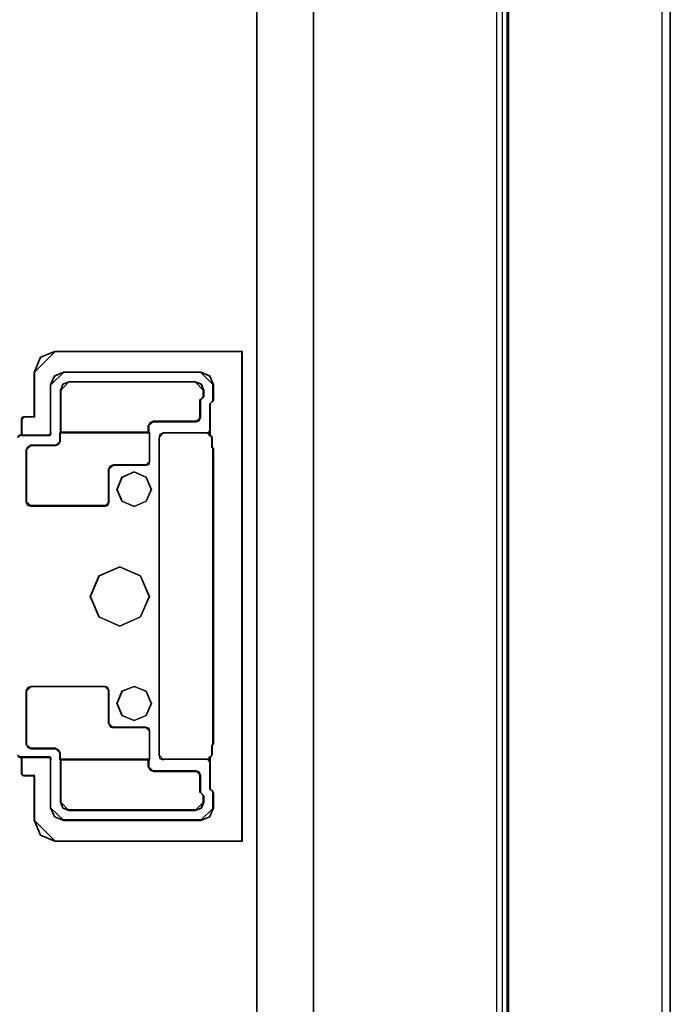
# Model space of a CAD drawing. Header units: millimetres. Extents: x 18084 to 47233, y 38174 to 56392.
# Tile 182 of 253: x 25598 to 25678, y 50901 to 51022. Entities that reach past the tile are written whole.
import ezdxf

# ---------------------------------------------------------------- set-up
doc = ezdxf.new("R2010")
doc.units = ezdxf.units.MM
doc.header["$LTSCALE"] = 100
for name, color, linetype in [('30', 7, 'Continuous'), ('5', 7, 'Continuous'), ('50', 7, 'Continuous'), ('60', 7, 'Continuous')]:
    doc.layers.add(name, color=color, linetype=linetype)

msp = doc.modelspace()

# ---------------------------------------------------------------- linework, layer by layer
at = {"layer": '30', "color": 7}
for points in [[(25625.79, 50921.02), (25625.79, 50981.09), (25618.17, 50981.09), (25602.73, 50981.09), (25600.98, 50980.39), (25600.24, 50978.61), (25600.24, 50973.09), (25598.98, 50973.09), (25598.77, 50973.03), (25598.68, 50972.84), (25598.68, 50970.82), (25602.02, 50970.82), (25602.21, 50970.94), (25602.24, 50971.1), (25602.24, 50977.05), (25602.73, 50978.12), (25603.8, 50978.58), (25620.69, 50978.58), (25621.77, 50978.12), (25622.23, 50977.05), (25622.23, 50975.18), (25622.17, 50975.02), (25621.83, 50974.68), (25621.83, 50970.82), (25622.01, 50970.67), (25622.07, 50970.45), (25622.07, 50969.35), (25622.23, 50969.16), (25622.23, 50959.72), (25622.23, 50959.41), (25622.23, 50959.35), (25622.23, 50942.76), (25622.23, 50942.7), (25622.23, 50942.39), (25622.23, 50933.04), (25622.23, 50932.94), (25622.07, 50932.76), (25622.07, 50931.66), (25622.01, 50931.47), (25621.83, 50931.29), (25621.83, 50927.42), (25622.17, 50927.12), (25622.23, 50926.93), (25622.23, 50925.06), (25621.77, 50923.99), (25620.69, 50923.56), (25603.8, 50923.56), (25602.73, 50923.99), (25602.24, 50925.06), (25602.24, 50931.01), (25602.21, 50931.26), (25602.02, 50931.29), (25598.68, 50931.29), (25598.68, 50929.26), (25598.77, 50929.14), (25598.98, 50929.02), (25600.24, 50929.02), (25600.24, 50923.53), (25600.98, 50921.75), (25602.73, 50921.02), (25625.79, 50921.02)], [(25625.79, 50921.02), (25625.79, 50981.09), (25618.17, 50981.09), (25602.73, 50981.09), (25600.98, 50980.39), (25600.24, 50978.61), (25600.24, 50973.09), (25598.98, 50973.09), (25598.77, 50973.03), (25598.68, 50972.84), (25598.68, 50970.82), (25602.02, 50970.82), (25602.21, 50970.94), (25602.24, 50971.1), (25602.24, 50977.05), (25602.73, 50978.12), (25603.8, 50978.58), (25620.69, 50978.58), (25621.77, 50978.12), (25622.23, 50977.05), (25622.23, 50975.18), (25622.17, 50975.02), (25621.83, 50974.68), (25621.83, 50970.82), (25622.01, 50970.67), (25622.07, 50970.45), (25622.07, 50969.35), (25622.23, 50969.16), (25622.23, 50959.72), (25622.23, 50959.41), (25622.23, 50959.35), (25622.23, 50942.76), (25622.23, 50942.7), (25622.23, 50942.39), (25622.23, 50933.04), (25622.23, 50932.94), (25622.07, 50932.76), (25622.07, 50931.66), (25622.01, 50931.47), (25621.83, 50931.29), (25621.83, 50927.42), (25622.17, 50927.12), (25622.23, 50926.93), (25622.23, 50925.06), (25621.77, 50923.99), (25620.69, 50923.56), (25603.8, 50923.56), (25602.73, 50923.99), (25602.24, 50925.06), (25602.24, 50931.01), (25602.21, 50931.26), (25602.02, 50931.29), (25598.68, 50931.29), (25598.68, 50929.26), (25598.77, 50929.14), (25598.98, 50929.02), (25600.24, 50929.02), (25600.24, 50923.53), (25600.98, 50921.75), (25602.73, 50921.02), (25625.79, 50921.02)], [(25625.79, 50921.02), (25625.79, 50981.09), (25618.17, 50981.09), (25602.73, 50981.09), (25600.98, 50980.39), (25600.24, 50978.61), (25600.24, 50973.09), (25598.98, 50973.09), (25598.77, 50973.03), (25598.68, 50972.84), (25598.68, 50970.82), (25602.02, 50970.82), (25602.21, 50970.94), (25602.24, 50971.1), (25602.24, 50977.05), (25602.73, 50978.12), (25603.8, 50978.58), (25620.69, 50978.58), (25621.77, 50978.12), (25622.23, 50977.05), (25622.23, 50975.18), (25622.17, 50975.02), (25621.83, 50974.68), (25621.83, 50970.82), (25622.01, 50970.67), (25622.07, 50970.45), (25622.07, 50969.35), (25622.23, 50969.16), (25622.23, 50959.72), (25622.23, 50959.41), (25622.23, 50959.35), (25622.23, 50942.76), (25622.23, 50942.7), (25622.23, 50942.39), (25622.23, 50933.04), (25622.23, 50932.94), (25622.07, 50932.76), (25622.07, 50931.66), (25622.01, 50931.47), (25621.83, 50931.29), (25621.83, 50927.42), (25622.17, 50927.12), (25622.23, 50926.93), (25622.23, 50925.06), (25621.77, 50923.99), (25620.69, 50923.56), (25603.8, 50923.56), (25602.73, 50923.99), (25602.24, 50925.06), (25602.24, 50931.01), (25602.21, 50931.26), (25602.02, 50931.29), (25598.68, 50931.29), (25598.68, 50929.26), (25598.77, 50929.14), (25598.98, 50929.02), (25600.24, 50929.02), (25600.24, 50923.53), (25600.98, 50921.75), (25602.73, 50921.02), (25625.79, 50921.02)], [(25600.24, 50923.53), (25600.98, 50921.75), (25602.73, 50921.02), (25625.79, 50921.02), (25625.79, 50981.09), (25618.17, 50981.09), (25602.73, 50981.09), (25600.98, 50980.39), (25600.24, 50978.61), (25600.24, 50973.09), (25598.98, 50973.09), (25598.77, 50973.03), (25598.68, 50972.84), (25598.68, 50970.82), (25602.02, 50970.82), (25602.21, 50970.94), (25602.24, 50971.1), (25602.24, 50977.05), (25602.73, 50978.12), (25603.8, 50978.58), (25620.69, 50978.58), (25621.77, 50978.12), (25622.23, 50977.05), (25622.23, 50975.18), (25622.17, 50975.02), (25621.83, 50974.68), (25621.83, 50970.82), (25622.01, 50970.67), (25622.07, 50970.45), (25622.07, 50969.35), (25622.23, 50969.16), (25622.23, 50959.72), (25622.23, 50959.41), (25622.23, 50959.35), (25622.23, 50942.76), (25622.23, 50942.7), (25622.23, 50942.39), (25622.23, 50933.04), (25622.23, 50932.94), (25622.07, 50932.76), (25622.07, 50931.66), (25622.01, 50931.47), (25621.83, 50931.29), (25621.83, 50927.42), (25622.17, 50927.12), (25622.23, 50926.93), (25622.23, 50925.06), (25621.77, 50923.99), (25620.69, 50923.56), (25603.8, 50923.56), (25602.73, 50923.99), (25602.24, 50925.06), (25602.24, 50931.01), (25602.21, 50931.26), (25602.02, 50931.29), (25598.68, 50931.29), (25598.68, 50929.26), (25598.77, 50929.14), (25598.98, 50929.02), (25600.24, 50929.02), (25600.24, 50923.53)], [(25620.12, 50972.52), (25614.87, 50972.52), (25614.5, 50972.37), (25614.28, 50972.03), (25614.28, 50971.17), (25614.4, 50971.11), (25614.4, 50967.6), (25614.28, 50967.23), (25613.91, 50967.14), (25609.92, 50967.14), (25609.58, 50967.02), (25609.4, 50966.68), (25609.4, 50962.58), (25609.24, 50962.22), (25608.91, 50962.12), (25599.81, 50962.12), (25599.44, 50962.22), (25599.26, 50962.58), (25599.26, 50969.02), (25599.44, 50969.39), (25599.81, 50969.57), (25602.82, 50969.57), (25603.19, 50969.69), (25603.38, 50970.06), (25603.38, 50971.11), (25603.47, 50971.17), (25603.47, 50976.34), (25603.74, 50977.08), (25604.45, 50977.39), (25620.06, 50977.39), (25620.76, 50977.08), (25621.04, 50976.34), (25621.04, 50975.54), (25620.64, 50975.17), (25620.64, 50973.02), (25620.49, 50972.62), (25620.12, 50972.52)], [(25620.12, 50972.52), (25614.87, 50972.52), (25614.5, 50972.37), (25614.28, 50972.03), (25614.28, 50971.17), (25614.4, 50971.11), (25614.4, 50967.6), (25614.28, 50967.23), (25613.91, 50967.14), (25609.92, 50967.14), (25609.58, 50967.02), (25609.4, 50966.68), (25609.4, 50962.58), (25609.24, 50962.22), (25608.91, 50962.12), (25599.81, 50962.12), (25599.44, 50962.22), (25599.26, 50962.58), (25599.26, 50969.02), (25599.44, 50969.39), (25599.81, 50969.57), (25602.82, 50969.57), (25603.19, 50969.69), (25603.38, 50970.06), (25603.38, 50971.11), (25603.47, 50971.17), (25603.47, 50976.34), (25603.74, 50977.08), (25604.45, 50977.39), (25620.06, 50977.39), (25620.76, 50977.08), (25621.04, 50976.34), (25621.04, 50975.54), (25620.64, 50975.17), (25620.64, 50973.02), (25620.49, 50972.62), (25620.12, 50972.52)], [(25620.12, 50972.52), (25614.87, 50972.52), (25614.5, 50972.37), (25614.28, 50972.03), (25614.28, 50971.17), (25614.4, 50971.11), (25614.4, 50967.6), (25614.28, 50967.23), (25613.91, 50967.14), (25609.92, 50967.14), (25609.58, 50967.02), (25609.4, 50966.68), (25609.4, 50962.58), (25609.24, 50962.22), (25608.91, 50962.12), (25599.81, 50962.12), (25599.44, 50962.22), (25599.26, 50962.58), (25599.26, 50969.02), (25599.44, 50969.39), (25599.81, 50969.57), (25602.82, 50969.57), (25603.19, 50969.69), (25603.38, 50970.06), (25603.38, 50971.11), (25603.47, 50971.17), (25603.47, 50976.34), (25603.74, 50977.08), (25604.45, 50977.39), (25620.06, 50977.39), (25620.76, 50977.08), (25621.04, 50976.34), (25621.04, 50975.54), (25620.64, 50975.17), (25620.64, 50973.02), (25620.49, 50972.62), (25620.12, 50972.52)], [(25603.45, 50971.13), (25614.28, 50971.13), (25614.28, 50972), (25614.49, 50972.34), (25614.86, 50972.49), (25620.12, 50972.49), (25620.49, 50972.59), (25620.64, 50972.99), (25620.64, 50975.16), (25621.04, 50975.53), (25621.04, 50976.33), (25620.76, 50977.08), (25620.06, 50977.39), (25604.44, 50977.39), (25603.73, 50977.08), (25603.45, 50976.33), (25603.45, 50971.13)], [(25603.45, 50971.13), (25614.28, 50971.13), (25614.28, 50972), (25614.49, 50972.34), (25614.86, 50972.49), (25620.12, 50972.49), (25620.49, 50972.59), (25620.64, 50972.99), (25620.64, 50975.16), (25621.04, 50975.53), (25621.04, 50976.33), (25620.76, 50977.08), (25620.06, 50977.39), (25604.44, 50977.39), (25603.73, 50977.08), (25603.45, 50976.33), (25603.45, 50971.13)], [(25603.45, 50971.13), (25614.28, 50971.13), (25614.28, 50972), (25614.49, 50972.34), (25614.86, 50972.49), (25620.12, 50972.49), (25620.49, 50972.59), (25620.64, 50972.99), (25620.64, 50975.16), (25621.04, 50975.53), (25621.04, 50976.33), (25620.76, 50977.08), (25620.06, 50977.39), (25604.44, 50977.39), (25603.73, 50977.08), (25603.45, 50976.33), (25603.45, 50971.13)], [(25599.26, 50969.04), (25599.26, 50962.59), (25599.44, 50962.22), (25599.81, 50962.12), (25608.92, 50962.12), (25609.26, 50962.22), (25609.41, 50962.59), (25609.41, 50966.69), (25609.6, 50967.03), (25609.93, 50967.15), (25613.93, 50967.15), (25614.3, 50967.25), (25614.43, 50967.62), (25614.43, 50971.14), (25614.3, 50971.2), (25603.47, 50971.2), (25603.38, 50971.14), (25603.38, 50970.09), (25603.2, 50969.72), (25602.83, 50969.59), (25599.81, 50969.59), (25599.44, 50969.41), (25599.26, 50969.04)], [(25599.26, 50969.04), (25599.26, 50962.59), (25599.44, 50962.22), (25599.81, 50962.12), (25608.92, 50962.12), (25609.26, 50962.22), (25609.41, 50962.59), (25609.41, 50966.69), (25609.6, 50967.03), (25609.93, 50967.15), (25613.93, 50967.15), (25614.3, 50967.25), (25614.43, 50967.62), (25614.43, 50971.14), (25614.3, 50971.2), (25603.47, 50971.2), (25603.38, 50971.14), (25603.38, 50970.09), (25603.2, 50969.72), (25602.83, 50969.59), (25599.81, 50969.59), (25599.44, 50969.41), (25599.26, 50969.04)], [(25599.26, 50969.04), (25599.26, 50962.59), (25599.44, 50962.22), (25599.81, 50962.12), (25608.92, 50962.12), (25609.26, 50962.22), (25609.41, 50962.59), (25609.41, 50966.69), (25609.6, 50967.03), (25609.93, 50967.15), (25613.93, 50967.15), (25614.3, 50967.25), (25614.43, 50967.62), (25614.43, 50971.14), (25614.3, 50971.2), (25603.47, 50971.2), (25603.38, 50971.14), (25603.38, 50970.09), (25603.2, 50969.72), (25602.83, 50969.59), (25599.81, 50969.59), (25599.44, 50969.41), (25599.26, 50969.04)], [(25613.99, 50962.72), (25612.49, 50962.09), (25611, 50962.72), (25610.38, 50964.18), (25611, 50965.67), (25612.49, 50966.33), (25613.99, 50965.67), (25614.61, 50964.18), (25613.99, 50962.72)], [(25613.99, 50962.72), (25612.49, 50962.09), (25611, 50962.72), (25610.38, 50964.18), (25611, 50965.67), (25612.49, 50966.33), (25613.99, 50965.67), (25614.61, 50964.18), (25613.99, 50962.72)], [(25613.99, 50962.72), (25612.49, 50962.09), (25611, 50962.72), (25610.38, 50964.18), (25611, 50965.67), (25612.49, 50966.33), (25613.99, 50965.67), (25614.61, 50964.18), (25613.99, 50962.72)], [(25612.49, 50962.09), (25613.99, 50962.72), (25614.61, 50964.18), (25613.99, 50965.67), (25612.49, 50966.33), (25611, 50965.67), (25610.38, 50964.18), (25611, 50962.72), (25612.49, 50962.09)], [(25612.49, 50962.09), (25613.99, 50962.72), (25614.61, 50964.18), (25613.99, 50965.67), (25612.49, 50966.33), (25611, 50965.67), (25610.38, 50964.18), (25611, 50962.72), (25612.49, 50962.09)], [(25612.49, 50962.09), (25613.99, 50962.72), (25614.61, 50964.18), (25613.99, 50965.67), (25612.49, 50966.33), (25611, 50965.67), (25610.38, 50964.18), (25611, 50962.72), (25612.49, 50962.09)], [(25608.18, 50948.53), (25607.1, 50951.04), (25608.18, 50953.57), (25610.72, 50954.69), (25613.28, 50953.57), (25614.37, 50951.04), (25613.28, 50948.53), (25610.72, 50947.42), (25608.18, 50948.53)], [(25608.18, 50948.53), (25607.1, 50951.04), (25608.18, 50953.57), (25610.72, 50954.69), (25613.28, 50953.57), (25614.37, 50951.04), (25613.28, 50948.53), (25610.72, 50947.42), (25608.18, 50948.53)], [(25608.18, 50948.53), (25607.1, 50951.04), (25608.18, 50953.57), (25610.72, 50954.69), (25613.28, 50953.57), (25614.37, 50951.04), (25613.28, 50948.53), (25610.72, 50947.42), (25608.18, 50948.53)], [(25610.72, 50947.42), (25613.28, 50948.53), (25614.37, 50951.04), (25613.28, 50953.57), (25610.72, 50954.69), (25608.18, 50953.57), (25607.1, 50951.04), (25608.18, 50948.53), (25610.72, 50947.42)], [(25610.72, 50947.42), (25613.28, 50948.53), (25614.37, 50951.04), (25613.28, 50953.57), (25610.72, 50954.69), (25608.18, 50953.57), (25607.1, 50951.04), (25608.18, 50948.53), (25610.72, 50947.42)], [(25610.72, 50947.42), (25613.28, 50948.53), (25614.37, 50951.04), (25613.28, 50953.57), (25610.72, 50954.69), (25608.18, 50953.57), (25607.1, 50951.04), (25608.18, 50948.53), (25610.72, 50947.42)], [(25607.1, 50951.04), (25608.18, 50948.53), (25610.72, 50947.42), (25613.28, 50948.53), (25614.37, 50951.04), (25613.28, 50953.57), (25610.72, 50954.69), (25608.18, 50953.57), (25607.1, 50951.04)], [(25607.1, 50951.04), (25608.18, 50948.53), (25610.72, 50947.42), (25613.28, 50948.53), (25614.37, 50951.04), (25613.28, 50953.57), (25610.72, 50954.69), (25608.18, 50953.57), (25607.1, 50951.04)], [(25599.81, 50940.01), (25608.91, 50940.01), (25609.24, 50939.89), (25609.4, 50939.52), (25609.4, 50935.49), (25609.58, 50935.09), (25609.92, 50934.97), (25613.91, 50934.97), (25614.28, 50934.87), (25614.4, 50934.51), (25614.4, 50931.03), (25614.28, 50930.94), (25614.28, 50930.11), (25614.5, 50929.74), (25614.87, 50929.58), (25620.12, 50929.58), (25620.49, 50929.49), (25620.64, 50929.09), (25620.64, 50927), (25621.04, 50926.57), (25621.04, 50925.77), (25620.76, 50925.06), (25620.06, 50924.78), (25604.45, 50924.78), (25603.74, 50925.06), (25603.47, 50925.77), (25603.47, 50930.94), (25603.38, 50931.03), (25603.38, 50931.86), (25603.19, 50932.23), (25602.82, 50932.38), (25599.81, 50932.38), (25599.44, 50932.54), (25599.26, 50932.91), (25599.26, 50939.52), (25599.44, 50939.89), (25599.81, 50940.01)], [(25599.81, 50940.01), (25608.91, 50940.01), (25609.24, 50939.89), (25609.4, 50939.52), (25609.4, 50935.49), (25609.58, 50935.09), (25609.92, 50934.97), (25613.91, 50934.97), (25614.28, 50934.87), (25614.4, 50934.51), (25614.4, 50931.03), (25614.28, 50930.94), (25614.28, 50930.11), (25614.5, 50929.74), (25614.87, 50929.58), (25620.12, 50929.58), (25620.49, 50929.49), (25620.64, 50929.09), (25620.64, 50927), (25621.04, 50926.57), (25621.04, 50925.77), (25620.76, 50925.06), (25620.06, 50924.78), (25604.45, 50924.78), (25603.74, 50925.06), (25603.47, 50925.77), (25603.47, 50930.94), (25603.38, 50931.03), (25603.38, 50931.86), (25603.19, 50932.23), (25602.82, 50932.38), (25599.81, 50932.38), (25599.44, 50932.54), (25599.26, 50932.91), (25599.26, 50939.52), (25599.44, 50939.89), (25599.81, 50940.01)], [(25599.81, 50940.01), (25608.91, 50940.01), (25609.24, 50939.89), (25609.4, 50939.52), (25609.4, 50935.49), (25609.58, 50935.09), (25609.92, 50934.97), (25613.91, 50934.97), (25614.28, 50934.87), (25614.4, 50934.51), (25614.4, 50931.03), (25614.28, 50930.94), (25614.28, 50930.11), (25614.5, 50929.74), (25614.87, 50929.58), (25620.12, 50929.58), (25620.49, 50929.49), (25620.64, 50929.09), (25620.64, 50927), (25621.04, 50926.57), (25621.04, 50925.77), (25620.76, 50925.06), (25620.06, 50924.78), (25604.45, 50924.78), (25603.74, 50925.06), (25603.47, 50925.77), (25603.47, 50930.94), (25603.38, 50931.03), (25603.38, 50931.86), (25603.19, 50932.23), (25602.82, 50932.38), (25599.81, 50932.38), (25599.44, 50932.54), (25599.26, 50932.91), (25599.26, 50939.52), (25599.44, 50939.89), (25599.81, 50940.01)], [(25608.92, 50940.01), (25599.81, 50940.01), (25599.44, 50939.89), (25599.26, 50939.52), (25599.26, 50932.88), (25599.44, 50932.51), (25599.81, 50932.36), (25602.83, 50932.36), (25603.2, 50932.2), (25603.38, 50931.83), (25603.38, 50931), (25614.43, 50931), (25614.43, 50934.49), (25614.3, 50934.86), (25613.93, 50934.95), (25609.93, 50934.95), (25609.6, 50935.07), (25609.41, 50935.48), (25609.41, 50939.52), (25609.26, 50939.89), (25608.92, 50940.01)], [(25608.92, 50940.01), (25599.81, 50940.01), (25599.44, 50939.89), (25599.26, 50939.52), (25599.26, 50932.88), (25599.44, 50932.51), (25599.81, 50932.36), (25602.83, 50932.36), (25603.2, 50932.2), (25603.38, 50931.83), (25603.38, 50931), (25614.43, 50931), (25614.43, 50934.49), (25614.3, 50934.86), (25613.93, 50934.95), (25609.93, 50934.95), (25609.6, 50935.07), (25609.41, 50935.48), (25609.41, 50939.52), (25609.26, 50939.89), (25608.92, 50940.01)], [(25608.92, 50940.01), (25599.81, 50940.01), (25599.44, 50939.89), (25599.26, 50939.52), (25599.26, 50932.88), (25599.44, 50932.51), (25599.81, 50932.36), (25602.83, 50932.36), (25603.2, 50932.2), (25603.38, 50931.83), (25603.38, 50931), (25614.43, 50931), (25614.43, 50934.49), (25614.3, 50934.86), (25613.93, 50934.95), (25609.93, 50934.95), (25609.6, 50935.07), (25609.41, 50935.48), (25609.41, 50939.52), (25609.26, 50939.89), (25608.92, 50940.01)], [(25610.38, 50937.93), (25611, 50939.42), (25612.49, 50940.01), (25613.99, 50939.42), (25614.61, 50937.93), (25613.99, 50936.43), (25612.49, 50935.81), (25611, 50936.43), (25610.38, 50937.93)], [(25610.38, 50937.93), (25611, 50939.42), (25612.49, 50940.01), (25613.99, 50939.42), (25614.61, 50937.93), (25613.99, 50936.43), (25612.49, 50935.81), (25611, 50936.43), (25610.38, 50937.93)], [(25610.38, 50937.93), (25611, 50939.42), (25612.49, 50940.01), (25613.99, 50939.42), (25614.61, 50937.93), (25613.99, 50936.43), (25612.49, 50935.81), (25611, 50936.43), (25610.38, 50937.93)], [(25611, 50936.43), (25612.49, 50935.81), (25613.99, 50936.43), (25614.61, 50937.93), (25613.99, 50939.42), (25612.49, 50940.01), (25611, 50939.42), (25610.38, 50937.93), (25611, 50936.43)], [(25611, 50936.43), (25612.49, 50935.81), (25613.99, 50936.43), (25614.61, 50937.93), (25613.99, 50939.42), (25612.49, 50940.01), (25611, 50939.42), (25610.38, 50937.93), (25611, 50936.43)], [(25611, 50936.43), (25612.49, 50935.81), (25613.99, 50936.43), (25614.61, 50937.93), (25613.99, 50939.42), (25612.49, 50940.01), (25611, 50939.42), (25610.38, 50937.93), (25611, 50936.43)], [(25614.4, 50931.07), (25603.36, 50931.07), (25603.45, 50930.98), (25603.45, 50925.77), (25603.73, 50925.06), (25604.44, 50924.78), (25620.06, 50924.78), (25620.76, 50925.06), (25621.04, 50925.77), (25621.04, 50926.58), (25620.64, 50927.01), (25620.64, 50929.12), (25620.49, 50929.52), (25620.12, 50929.61), (25614.86, 50929.61), (25614.49, 50929.77), (25614.28, 50930.14), (25614.28, 50930.98), (25614.4, 50931.07)], [(25614.4, 50931.07), (25603.36, 50931.07), (25603.45, 50930.98), (25603.45, 50925.77), (25603.73, 50925.06), (25604.44, 50924.78), (25620.06, 50924.78), (25620.76, 50925.06), (25621.04, 50925.77), (25621.04, 50926.58), (25620.64, 50927.01), (25620.64, 50929.12), (25620.49, 50929.52), (25620.12, 50929.61), (25614.86, 50929.61), (25614.49, 50929.77), (25614.28, 50930.14), (25614.28, 50930.98), (25614.4, 50931.07)], [(25614.4, 50931.07), (25603.36, 50931.07), (25603.45, 50930.98), (25603.45, 50925.77), (25603.73, 50925.06), (25604.44, 50924.78), (25620.06, 50924.78), (25620.76, 50925.06), (25621.04, 50925.77), (25621.04, 50926.58), (25620.64, 50927.01), (25620.64, 50929.12), (25620.49, 50929.52), (25620.12, 50929.61), (25614.86, 50929.61), (25614.49, 50929.77), (25614.28, 50930.14), (25614.28, 50930.98), (25614.4, 50931.07)]]:
    msp.add_lwpolyline(points, close=True, dxfattribs=at)
at = {"layer": '30', "color": 59}
for points in [[(25625.79, 50921.02), (25625.79, 50981.09), (25618.17, 50981.09), (25602.73, 50981.09), (25600.98, 50980.39), (25600.24, 50978.61), (25600.24, 50973.09), (25598.98, 50973.09), (25598.77, 50973.03), (25598.68, 50972.84), (25598.68, 50970.82), (25602.02, 50970.82), (25602.21, 50970.94), (25602.24, 50971.1), (25602.24, 50977.05), (25602.73, 50978.12), (25603.8, 50978.58), (25620.69, 50978.58), (25621.77, 50978.12), (25622.23, 50977.05), (25622.23, 50975.18), (25622.17, 50975.02), (25621.83, 50974.68), (25621.83, 50970.82), (25622.01, 50970.67), (25622.07, 50970.45), (25622.07, 50969.35), (25622.23, 50969.16), (25622.23, 50959.72), (25622.23, 50959.41), (25622.23, 50959.35), (25622.23, 50942.76), (25622.23, 50942.7), (25622.23, 50942.39), (25622.23, 50933.04), (25622.23, 50932.94), (25622.07, 50932.76), (25622.07, 50931.66), (25622.01, 50931.47), (25621.83, 50931.29), (25621.83, 50927.42), (25622.17, 50927.12), (25622.23, 50926.93), (25622.23, 50925.06), (25621.77, 50923.99), (25620.69, 50923.56), (25603.8, 50923.56), (25602.73, 50923.99), (25602.24, 50925.06), (25602.24, 50931.01), (25602.21, 50931.26), (25602.02, 50931.29), (25598.68, 50931.29), (25598.68, 50929.26), (25598.77, 50929.14), (25598.98, 50929.02), (25600.24, 50929.02), (25600.24, 50923.53), (25600.98, 50921.75), (25602.73, 50921.02), (25625.79, 50921.02)], [(25600.24, 50923.53), (25600.98, 50921.75), (25602.73, 50921.02), (25625.79, 50921.02), (25625.79, 50981.09), (25618.17, 50981.09), (25602.73, 50981.09), (25600.98, 50980.39), (25600.24, 50978.61), (25600.24, 50973.09), (25598.98, 50973.09), (25598.77, 50973.03), (25598.68, 50972.84), (25598.68, 50970.82), (25602.02, 50970.82), (25602.21, 50970.94), (25602.24, 50971.1), (25602.24, 50977.05), (25602.73, 50978.12), (25603.8, 50978.58), (25620.69, 50978.58), (25621.77, 50978.12), (25622.23, 50977.05), (25622.23, 50975.18), (25622.17, 50975.02), (25621.83, 50974.68), (25621.83, 50970.82), (25622.01, 50970.67), (25622.07, 50970.45), (25622.07, 50969.35), (25622.23, 50969.16), (25622.23, 50959.72), (25622.23, 50959.41), (25622.23, 50959.35), (25622.23, 50942.76), (25622.23, 50942.7), (25622.23, 50942.39), (25622.23, 50933.04), (25622.23, 50932.94), (25622.07, 50932.76), (25622.07, 50931.66), (25622.01, 50931.47), (25621.83, 50931.29), (25621.83, 50927.42), (25622.17, 50927.12), (25622.23, 50926.93), (25622.23, 50925.06), (25621.77, 50923.99), (25620.69, 50923.56), (25603.8, 50923.56), (25602.73, 50923.99), (25602.24, 50925.06), (25602.24, 50931.01), (25602.21, 50931.26), (25602.02, 50931.29), (25598.68, 50931.29), (25598.68, 50929.26), (25598.77, 50929.14), (25598.98, 50929.02), (25600.24, 50929.02), (25600.24, 50923.53)], [(25625.75, 50921.05), (25625.75, 50981.06), (25618.16, 50981.06), (25602.75, 50981.06), (25601.01, 50980.35), (25600.27, 50978.58), (25600.27, 50973.06), (25599.02, 50973.06), (25598.8, 50973), (25598.71, 50972.82), (25598.71, 50970.8), (25602.05, 50970.8), (25602.23, 50970.92), (25602.26, 50971.07), (25602.26, 50977.02), (25602.75, 50978.09), (25603.83, 50978.55), (25620.67, 50978.55), (25621.74, 50978.09), (25622.2, 50977.02), (25622.2, 50975.15), (25622.14, 50974.99), (25621.8, 50974.66), (25621.8, 50970.8), (25621.99, 50970.64), (25622.05, 50970.43), (25622.05, 50969.33), (25622.2, 50969.14), (25622.2, 50959.71), (25622.2, 50959.4), (25622.2, 50959.34), (25622.2, 50942.77), (25622.2, 50942.71), (25622.2, 50942.4), (25622.2, 50933.06), (25622.2, 50932.96), (25622.05, 50932.78), (25622.05, 50931.68), (25621.99, 50931.49), (25621.8, 50931.31), (25621.8, 50927.45), (25622.14, 50927.14), (25622.2, 50926.96), (25622.2, 50925.09), (25621.74, 50924.02), (25620.67, 50923.59), (25603.83, 50923.59), (25602.75, 50924.02), (25602.26, 50925.09), (25602.26, 50931.03), (25602.23, 50931.28), (25602.05, 50931.31), (25598.71, 50931.31), (25598.71, 50929.29), (25598.8, 50929.17), (25599.02, 50929.04), (25600.27, 50929.04), (25600.27, 50923.56), (25601.01, 50921.78), (25602.75, 50921.05), (25625.75, 50921.05)], [(25600.27, 50923.56), (25601.01, 50921.78), (25602.75, 50921.05), (25625.75, 50921.05), (25625.75, 50981.06), (25618.16, 50981.06), (25602.75, 50981.06), (25601.01, 50980.35), (25600.27, 50978.58), (25600.27, 50973.06), (25599.02, 50973.06), (25598.8, 50973), (25598.71, 50972.82), (25598.71, 50970.8), (25602.05, 50970.8), (25602.23, 50970.92), (25602.26, 50971.07), (25602.26, 50977.02), (25602.75, 50978.09), (25603.83, 50978.55), (25620.67, 50978.55), (25621.74, 50978.09), (25622.2, 50977.02), (25622.2, 50975.15), (25622.14, 50974.99), (25621.8, 50974.66), (25621.8, 50970.8), (25621.99, 50970.64), (25622.05, 50970.43), (25622.05, 50969.33), (25622.2, 50969.14), (25622.2, 50959.71), (25622.2, 50959.4), (25622.2, 50959.34), (25622.2, 50942.77), (25622.2, 50942.71), (25622.2, 50942.4), (25622.2, 50933.06), (25622.2, 50932.96), (25622.05, 50932.78), (25622.05, 50931.68), (25621.99, 50931.49), (25621.8, 50931.31), (25621.8, 50927.45), (25622.14, 50927.14), (25622.2, 50926.96), (25622.2, 50925.09), (25621.74, 50924.02), (25620.67, 50923.59), (25603.83, 50923.59), (25602.75, 50924.02), (25602.26, 50925.09), (25602.26, 50931.03), (25602.23, 50931.28), (25602.05, 50931.31), (25598.71, 50931.31), (25598.71, 50929.29), (25598.8, 50929.17), (25599.02, 50929.04), (25600.27, 50929.04), (25600.27, 50923.56)], [(25620.12, 50972.52), (25614.87, 50972.52), (25614.5, 50972.37), (25614.28, 50972.03), (25614.28, 50971.17), (25614.4, 50971.11), (25614.4, 50967.6), (25614.28, 50967.23), (25613.91, 50967.14), (25609.92, 50967.14), (25609.58, 50967.02), (25609.4, 50966.68), (25609.4, 50962.58), (25609.24, 50962.22), (25608.91, 50962.12), (25599.81, 50962.12), (25599.44, 50962.22), (25599.26, 50962.58), (25599.26, 50969.02), (25599.44, 50969.39), (25599.81, 50969.57), (25602.82, 50969.57), (25603.19, 50969.69), (25603.38, 50970.06), (25603.38, 50971.11), (25603.47, 50971.17), (25603.47, 50976.34), (25603.74, 50977.08), (25604.45, 50977.39), (25620.06, 50977.39), (25620.76, 50977.08), (25621.04, 50976.34), (25621.04, 50975.54), (25620.64, 50975.17), (25620.64, 50973.02), (25620.49, 50972.62), (25620.12, 50972.52)], [(25603.45, 50971.13), (25614.28, 50971.13), (25614.28, 50972), (25614.49, 50972.34), (25614.86, 50972.49), (25620.12, 50972.49), (25620.49, 50972.59), (25620.64, 50972.99), (25620.64, 50975.16), (25621.04, 50975.53), (25621.04, 50976.33), (25620.76, 50977.08), (25620.06, 50977.39), (25604.44, 50977.39), (25603.73, 50977.08), (25603.45, 50976.33), (25603.45, 50971.13)], [(25603.49, 50971.16), (25614.27, 50971.16), (25614.27, 50972.02), (25614.48, 50972.36), (25614.85, 50972.51), (25620.09, 50972.51), (25620.46, 50972.6), (25620.61, 50973), (25620.61, 50975.15), (25621.01, 50975.52), (25621.01, 50976.31), (25620.73, 50977.05), (25620.03, 50977.35), (25604.47, 50977.35), (25603.76, 50977.05), (25603.49, 50976.31), (25603.49, 50971.16)], [(25599.26, 50969.04), (25599.26, 50962.59), (25599.44, 50962.22), (25599.81, 50962.12), (25608.92, 50962.12), (25609.26, 50962.22), (25609.41, 50962.59), (25609.41, 50966.69), (25609.6, 50967.03), (25609.93, 50967.15), (25613.93, 50967.15), (25614.3, 50967.25), (25614.43, 50967.62), (25614.43, 50971.14), (25614.3, 50971.2), (25603.47, 50971.2), (25603.38, 50971.14), (25603.38, 50970.09), (25603.2, 50969.72), (25602.83, 50969.59), (25599.81, 50969.59), (25599.44, 50969.41), (25599.26, 50969.04)], [(25613.99, 50962.72), (25612.49, 50962.09), (25611, 50962.72), (25610.38, 50964.18), (25611, 50965.67), (25612.49, 50966.33), (25613.99, 50965.67), (25614.61, 50964.18), (25613.99, 50962.72)], [(25612.49, 50962.09), (25613.99, 50962.72), (25614.61, 50964.18), (25613.99, 50965.67), (25612.49, 50966.33), (25611, 50965.67), (25610.38, 50964.18), (25611, 50962.72), (25612.49, 50962.09)], [(25612.49, 50962.13), (25613.96, 50962.74), (25614.58, 50964.18), (25613.96, 50965.65), (25612.49, 50966.29), (25611.02, 50965.65), (25610.41, 50964.18), (25611.02, 50962.74), (25612.49, 50962.13)], [(25608.18, 50948.53), (25607.1, 50951.04), (25608.18, 50953.57), (25610.72, 50954.69), (25613.28, 50953.57), (25614.37, 50951.04), (25613.28, 50948.53), (25610.72, 50947.42), (25608.18, 50948.53)], [(25610.72, 50947.42), (25613.28, 50948.53), (25614.37, 50951.04), (25613.28, 50953.57), (25610.72, 50954.69), (25608.18, 50953.57), (25607.1, 50951.04), (25608.18, 50948.53), (25610.72, 50947.42)], [(25607.1, 50951.04), (25608.18, 50948.53), (25610.72, 50947.42), (25613.28, 50948.53), (25614.37, 50951.04), (25613.28, 50953.57), (25610.72, 50954.69), (25608.18, 50953.57), (25607.1, 50951.04)], [(25610.72, 50947.45), (25613.26, 50948.56), (25614.33, 50951.04), (25613.26, 50953.55), (25610.72, 50954.65), (25608.21, 50953.55), (25607.13, 50951.04), (25608.21, 50948.56), (25610.72, 50947.45)], [(25607.13, 50951.04), (25608.21, 50948.56), (25610.72, 50947.45), (25613.26, 50948.56), (25614.33, 50951.04), (25613.26, 50953.55), (25610.72, 50954.65), (25608.21, 50953.55), (25607.13, 50951.04)], [(25599.81, 50940.01), (25608.91, 50940.01), (25609.24, 50939.89), (25609.4, 50939.52), (25609.4, 50935.49), (25609.58, 50935.09), (25609.92, 50934.97), (25613.91, 50934.97), (25614.28, 50934.87), (25614.4, 50934.51), (25614.4, 50931.03), (25614.28, 50930.94), (25614.28, 50930.11), (25614.5, 50929.74), (25614.87, 50929.58), (25620.12, 50929.58), (25620.49, 50929.49), (25620.64, 50929.09), (25620.64, 50927), (25621.04, 50926.57), (25621.04, 50925.77), (25620.76, 50925.06), (25620.06, 50924.78), (25604.45, 50924.78), (25603.74, 50925.06), (25603.47, 50925.77), (25603.47, 50930.94), (25603.38, 50931.03), (25603.38, 50931.86), (25603.19, 50932.23), (25602.82, 50932.38), (25599.81, 50932.38), (25599.44, 50932.54), (25599.26, 50932.91), (25599.26, 50939.52), (25599.44, 50939.89), (25599.81, 50940.01)], [(25608.92, 50940.01), (25599.81, 50940.01), (25599.44, 50939.89), (25599.26, 50939.52), (25599.26, 50932.88), (25599.44, 50932.51), (25599.81, 50932.36), (25602.83, 50932.36), (25603.2, 50932.2), (25603.38, 50931.83), (25603.38, 50931), (25614.43, 50931), (25614.43, 50934.49), (25614.3, 50934.86), (25613.93, 50934.95), (25609.93, 50934.95), (25609.6, 50935.07), (25609.41, 50935.48), (25609.41, 50939.52), (25609.26, 50939.89), (25608.92, 50940.01)], [(25608.91, 50939.98), (25599.84, 50939.98), (25599.48, 50939.86), (25599.29, 50939.49), (25599.29, 50932.9), (25599.48, 50932.53), (25599.84, 50932.38), (25602.85, 50932.38), (25603.21, 50932.23), (25603.4, 50931.86), (25603.4, 50931.03), (25614.39, 50931.03), (25614.39, 50934.5), (25614.27, 50934.86), (25613.9, 50934.96), (25609.92, 50934.96), (25609.58, 50935.08), (25609.4, 50935.48), (25609.4, 50939.49), (25609.25, 50939.86), (25608.91, 50939.98)], [(25610.38, 50937.93), (25611, 50939.42), (25612.49, 50940.01), (25613.99, 50939.42), (25614.61, 50937.93), (25613.99, 50936.43), (25612.49, 50935.81), (25611, 50936.43), (25610.38, 50937.93)], [(25611, 50936.43), (25612.49, 50935.81), (25613.99, 50936.43), (25614.61, 50937.93), (25613.99, 50939.42), (25612.49, 50940.01), (25611, 50939.42), (25610.38, 50937.93), (25611, 50936.43)], [(25611.02, 50936.46), (25612.49, 50935.84), (25613.96, 50936.46), (25614.58, 50937.93), (25613.96, 50939.4), (25612.49, 50939.98), (25611.02, 50939.4), (25610.41, 50937.93), (25611.02, 50936.46)], [(25614.4, 50931.07), (25603.36, 50931.07), (25603.45, 50930.98), (25603.45, 50925.77), (25603.73, 50925.06), (25604.44, 50924.78), (25620.06, 50924.78), (25620.76, 50925.06), (25621.04, 50925.77), (25621.04, 50926.58), (25620.64, 50927.01), (25620.64, 50929.12), (25620.49, 50929.52), (25620.12, 50929.61), (25614.86, 50929.61), (25614.49, 50929.77), (25614.28, 50930.14), (25614.28, 50930.98), (25614.4, 50931.07)], [(25614.39, 50931.04), (25603.4, 50931.04), (25603.49, 50930.94), (25603.49, 50925.8), (25603.76, 50925.09), (25604.47, 50924.82), (25620.03, 50924.82), (25620.73, 50925.09), (25621.01, 50925.8), (25621.01, 50926.59), (25620.61, 50927.02), (25620.61, 50929.11), (25620.46, 50929.5), (25620.09, 50929.6), (25614.85, 50929.6), (25614.48, 50929.75), (25614.27, 50930.12), (25614.27, 50930.94), (25614.39, 50931.04)]]:
    msp.add_lwpolyline(points, close=True, dxfattribs=at)
at = {"layer": '30', "color": 139}
for points in [[(25602.79, 50981.09), (25600.99, 50980.37), (25600.24, 50978.54), (25602.79, 50981.09)], [(25625.79, 50981.09), (25618.12, 50981.09), (25625.79, 50981.09)], [(25625.72, 50921.02), (25625.72, 50981.09), (25625.72, 50921.02)], [(25600.24, 50978.61), (25600.24, 50973.03), (25600.24, 50978.61)], [(25603.86, 50978.58), (25602.74, 50978.1), (25602.23, 50976.98), (25603.86, 50978.58)], [(25603.79, 50978.58), (25620.7, 50978.58), (25603.79, 50978.58)], [(25622.24, 50976.98), (25621.76, 50978.1), (25620.64, 50978.58), (25622.24, 50976.98)], [(25602.23, 50971.04), (25602.23, 50977.05), (25602.23, 50971.04)], [(25604.5, 50977.39), (25603.75, 50977.06), (25603.45, 50976.28), (25604.5, 50977.39)], [(25603.45, 50976.34), (25603.45, 50971.13), (25603.45, 50976.34)], [(25620.06, 50977.39), (25604.44, 50977.39), (25620.06, 50977.39)], [(25621.04, 50976.28), (25620.75, 50977.06), (25619.99, 50977.39), (25621.04, 50976.28)], [(25620.97, 50976.34), (25620.97, 50975.48), (25620.97, 50976.34)], [(25622.17, 50977.05), (25622.17, 50975.11), (25622.17, 50977.05)], [(25621.04, 50975.55), (25620.57, 50975.11), (25621.04, 50975.55)], [(25620.57, 50975.18), (25620.57, 50972.97), (25620.57, 50975.18)], [(25622.1, 50974.96), (25622.24, 50975.18), (25622.1, 50974.96)], [(25622.17, 50975.03), (25621.77, 50974.62), (25622.17, 50975.03)], [(25621.77, 50970.76), (25621.77, 50974.69), (25621.77, 50970.76)], [(25599.05, 50973.1), (25598.79, 50973.02), (25598.68, 50972.78), (25599.05, 50973.1)], [(25598.68, 50970.76), (25598.68, 50972.85), (25598.68, 50970.76)], [(25598.98, 50973.1), (25600.31, 50973.1), (25598.98, 50973.1)], [(25620.05, 50972.48), (25620.47, 50972.58), (25620.64, 50973.04), (25620.05, 50972.48)], [(25614.88, 50972.55), (25614.47, 50972.37), (25614.23, 50971.99), (25614.88, 50972.55)], [(25614.23, 50972.06), (25614.23, 50971.13), (25614.23, 50972.06)], [(25620.12, 50972.55), (25614.82, 50972.55), (25620.12, 50972.55)], [(25598.53, 50970.83), (25598.3, 50970.75), (25598.19, 50970.55), (25598.53, 50970.83)], [(25598.46, 50970.83), (25602.08, 50970.83), (25598.46, 50970.83)], [(25602.02, 50970.76), (25602.26, 50970.92), (25602.3, 50971.11), (25602.02, 50970.76)], [(25603.52, 50971.2), (25603.36, 50971.07), (25603.52, 50971.2)], [(25614.43, 50971.14), (25603.36, 50971.14), (25614.43, 50971.14)], [(25603.36, 50971.14), (25603.36, 50970.03), (25603.36, 50971.14)], [(25603.45, 50971.2), (25614.3, 50971.2), (25603.45, 50971.2)], [(25614.23, 50971.2), (25614.43, 50971.07), (25614.23, 50971.2)], [(25614.36, 50971.14), (25614.36, 50967.58), (25614.36, 50971.14)], [(25616.08, 50971.11), (25615.66, 50970.97), (25615.55, 50970.55), (25616.08, 50971.11)], [(25615.55, 50961.27), (25615.55, 50970.62), (25615.55, 50961.27)], [(25621.53, 50971.11), (25616.01, 50971.11), (25621.53, 50971.11)], [(25621.46, 50971.04), (25621.74, 50971.12), (25621.78, 50971.35), (25621.46, 50971.04)], [(25621.71, 50971.35), (25621.71, 50970.76), (25621.71, 50971.35)], [(25621.77, 50970.83), (25622.02, 50970.61), (25621.77, 50970.83)], [(25622.08, 50970.39), (25621.95, 50970.68), (25622.08, 50970.39)], [(25622.01, 50969.29), (25622.01, 50970.46), (25622.01, 50969.29)], [(25599.88, 50969.6), (25599.47, 50969.4), (25599.26, 50968.99), (25599.88, 50969.6)], [(25599.26, 50969.05), (25599.26, 50962.58), (25599.26, 50969.05)], [(25599.75, 50969.6), (25602.88, 50969.6), (25599.75, 50969.6)], [(25602.81, 50969.54), (25603.22, 50969.68), (25603.43, 50970.1), (25602.81, 50969.54)], [(25622.01, 50969.36), (25622.24, 50969.11), (25622.01, 50969.36)], [(25622.17, 50959.67), (25622.17, 50969.18), (25622.17, 50959.67)], [(25609.96, 50967.19), (25609.57, 50967.04), (25609.36, 50966.66), (25609.96, 50967.19)], [(25609.36, 50966.73), (25609.36, 50962.58), (25609.36, 50966.73)], [(25613.94, 50967.19), (25609.89, 50967.19), (25613.94, 50967.19)], [(25613.87, 50967.12), (25614.29, 50967.22), (25614.43, 50967.64), (25613.87, 50967.12)], [(25614.61, 50964.18), (25613.99, 50965.67), (25612.49, 50966.33), (25611, 50965.67), (25610.38, 50964.18), (25611, 50962.72), (25612.49, 50962.09), (25613.99, 50962.72), (25614.61, 50964.18)], [(25599.26, 50962.65), (25599.47, 50962.23), (25599.88, 50962.12), (25599.26, 50962.65)], [(25608.94, 50962.19), (25599.81, 50962.19), (25608.94, 50962.19)], [(25608.88, 50962.12), (25609.26, 50962.23), (25609.43, 50962.65), (25608.88, 50962.12)], [(25615.55, 50940.77), (25615.55, 50961.37), (25615.55, 50940.77)], [(25622.1, 50959.24), (25622.24, 50959.34), (25622.24, 50959.44), (25622.1, 50959.24)], [(25622.17, 50959.37), (25622.17, 50959.74), (25622.17, 50959.37)], [(25622.17, 50942.67), (25622.17, 50959.44), (25622.17, 50942.67)], [(25614.37, 50951.04), (25613.28, 50953.57), (25610.72, 50954.69), (25608.18, 50953.57), (25607.1, 50951.04), (25608.18, 50948.53), (25610.72, 50947.42), (25613.28, 50948.53), (25614.37, 50951.04)], [(25622.24, 50942.67), (25622.24, 50942.77), (25622.1, 50942.86), (25622.24, 50942.67)], [(25622.17, 50942.74), (25622.17, 50942.37), (25622.17, 50942.74)], [(25622.17, 50933.02), (25622.17, 50942.44), (25622.17, 50933.02)], [(25615.55, 50931.49), (25615.55, 50940.84), (25615.55, 50931.49)], [(25599.88, 50940.01), (25599.47, 50939.87), (25599.26, 50939.45), (25599.88, 50940.01)], [(25599.26, 50932.87), (25599.26, 50939.52), (25599.26, 50932.87)], [(25599.81, 50940.01), (25608.94, 50940.01), (25599.81, 50940.01)], [(25609.43, 50939.45), (25609.26, 50939.87), (25608.88, 50940.01), (25609.43, 50939.45)], [(25609.36, 50939.52), (25609.36, 50935.44), (25609.36, 50939.52)], [(25614.61, 50937.93), (25613.99, 50939.42), (25612.49, 50940.01), (25611, 50939.42), (25610.38, 50937.93), (25611, 50936.43), (25612.49, 50935.81), (25613.99, 50936.43), (25614.61, 50937.93)], [(25609.36, 50935.51), (25609.57, 50935.06), (25609.96, 50934.92), (25609.36, 50935.51)], [(25609.89, 50934.99), (25613.94, 50934.99), (25609.89, 50934.99)], [(25614.43, 50934.46), (25614.29, 50934.88), (25613.87, 50934.99), (25614.43, 50934.46)], [(25614.36, 50931), (25614.36, 50934.53), (25614.36, 50931)], [(25599.26, 50932.94), (25599.47, 50932.52), (25599.88, 50932.35), (25599.26, 50932.94)], [(25622.01, 50932.75), (25622.24, 50933), (25622.01, 50932.75)], [(25622.01, 50931.64), (25622.01, 50932.81), (25622.01, 50931.64)], [(25622.17, 50932.93), (25622.17, 50933.09), (25622.17, 50932.93)], [(25602.88, 50932.42), (25599.81, 50932.42), (25602.88, 50932.42)], [(25603.43, 50931.83), (25603.22, 50932.24), (25602.81, 50932.42), (25603.43, 50931.83)], [(25603.36, 50931.9), (25603.36, 50931), (25603.36, 50931.9)], [(25621.95, 50931.46), (25622.08, 50931.71), (25621.95, 50931.46)], [(25598.19, 50931.56), (25598.3, 50931.36), (25598.53, 50931.28), (25598.19, 50931.56)], [(25598.46, 50931.35), (25602.08, 50931.35), (25598.46, 50931.35)], [(25598.68, 50929.26), (25598.68, 50931.35), (25598.68, 50929.26)], [(25602.3, 50931), (25602.26, 50931.31), (25602.02, 50931.35), (25602.3, 50931)], [(25602.23, 50925.06), (25602.23, 50931.07), (25602.23, 50925.06)], [(25614.43, 50931.07), (25603.36, 50931.07), (25614.43, 50931.07)], [(25603.52, 50930.91), (25603.36, 50931.07), (25603.52, 50930.91)], [(25603.45, 50930.98), (25603.45, 50925.76), (25603.45, 50930.98)], [(25603.45, 50930.98), (25614.3, 50930.98), (25603.45, 50930.98)], [(25614.23, 50930.91), (25614.43, 50931.07), (25614.23, 50930.91)], [(25614.23, 50930.08), (25614.23, 50930.98), (25614.23, 50930.08)], [(25615.55, 50931.56), (25615.66, 50931.14), (25616.08, 50931), (25615.55, 50931.56)], [(25621.53, 50931.07), (25616.01, 50931.07), (25621.53, 50931.07)], [(25621.78, 50930.75), (25621.74, 50930.99), (25621.46, 50931.07), (25621.78, 50930.75)], [(25621.71, 50931.35), (25621.71, 50931), (25621.71, 50931.35)], [(25621.71, 50931.07), (25621.71, 50930.75), (25621.71, 50931.07)], [(25621.77, 50931.28), (25622.02, 50931.53), (25621.77, 50931.28)], [(25621.77, 50927.42), (25621.77, 50931.35), (25621.77, 50927.42)], [(25598.68, 50929.32), (25598.79, 50929.17), (25599.05, 50929.01), (25598.68, 50929.32)], [(25614.23, 50930.15), (25614.47, 50929.73), (25614.88, 50929.56), (25614.23, 50930.15)], [(25620.12, 50929.63), (25614.82, 50929.63), (25620.12, 50929.63)], [(25620.64, 50929.07), (25620.47, 50929.53), (25620.05, 50929.63), (25620.64, 50929.07)], [(25598.98, 50929.08), (25600.31, 50929.08), (25598.98, 50929.08)], [(25600.24, 50923.53), (25600.24, 50929.08), (25600.24, 50923.53)], [(25620.57, 50929.14), (25620.57, 50926.99), (25620.57, 50929.14)], [(25621.04, 50926.56), (25620.57, 50927.06), (25621.04, 50926.56)], [(25622.17, 50927.11), (25621.77, 50927.48), (25622.17, 50927.11)], [(25622.24, 50926.93), (25622.1, 50927.18), (25622.24, 50926.93)], [(25622.17, 50927), (25622.17, 50925.06), (25622.17, 50927)], [(25603.45, 50925.83), (25603.75, 50925.08), (25604.5, 50924.78), (25603.45, 50925.83)], [(25619.99, 50924.78), (25620.75, 50925.08), (25621.04, 50925.83), (25619.99, 50924.78)], [(25620.97, 50925.76), (25620.97, 50926.63), (25620.97, 50925.76)], [(25602.23, 50925.13), (25602.74, 50924), (25603.86, 50923.56), (25602.23, 50925.13)], [(25620.06, 50924.85), (25604.44, 50924.85), (25620.06, 50924.85)], [(25620.64, 50923.56), (25621.76, 50924), (25622.24, 50925.13), (25620.64, 50923.56)], [(25600.24, 50923.6), (25600.99, 50921.77), (25602.79, 50921.02), (25600.24, 50923.6)], [(25603.79, 50923.63), (25620.7, 50923.63), (25603.79, 50923.63)]]:
    msp.add_lwpolyline(points, close=True, dxfattribs=at)
at = {"layer": '30', "color": 7}
msp.add_lwpolyline([(25598.28, 50931.35), (25598.46, 50931.29), (25598.68, 50931.29), (25602.03, 50931.29), (25602.21, 50931.25), (25602.24, 50931.01), (25602.24, 50925.06), (25602.73, 50923.99), (25603.81, 50923.56), (25620.7, 50923.56), (25621.78, 50923.99), (25622.24, 50925.06), (25622.24, 50926.93), (25622.17, 50927.11), (25621.84, 50927.42), (25621.84, 50931.29), (25622.02, 50931.47), (25622.08, 50931.65), (25622.08, 50932.76), (25622.24, 50932.94), (25622.24, 50933.03), (25622.24, 50942.39), (25622.24, 50942.69), (25622.24, 50942.76), (25622.24, 50942.76), (25622.24, 50959.35), (25622.24, 50959.41), (25622.24, 50959.72), (25622.24, 50969.16), (25622.08, 50969.35), (25622.08, 50970.45), (25622.02, 50970.67), (25621.84, 50970.82), (25621.84, 50974.69), (25622.17, 50975.02), (25622.24, 50975.18), (25622.24, 50977.05), (25621.78, 50978.12), (25620.7, 50978.58), (25603.81, 50978.58), (25602.73, 50978.12), (25602.24, 50977.05), (25602.24, 50971.1), (25602.21, 50970.94), (25602.03, 50970.82), (25598.68, 50970.82), (25598.46, 50970.82), (25598.28, 50970.76)], dxfattribs=at)
msp.add_lwpolyline([(25598.28, 50931.35), (25598.46, 50931.29), (25598.68, 50931.29), (25602.03, 50931.29), (25602.21, 50931.25), (25602.24, 50931.01), (25602.24, 50925.06), (25602.73, 50923.99), (25603.81, 50923.56), (25620.7, 50923.56), (25621.78, 50923.99), (25622.24, 50925.06), (25622.24, 50926.93), (25622.17, 50927.11), (25621.84, 50927.42), (25621.84, 50931.29), (25622.02, 50931.47), (25622.08, 50931.65), (25622.08, 50932.76), (25622.24, 50932.94), (25622.24, 50933.03), (25622.24, 50942.39), (25622.24, 50942.69), (25622.24, 50942.76), (25622.24, 50942.76), (25622.24, 50959.35), (25622.24, 50959.41), (25622.24, 50959.72), (25622.24, 50969.16), (25622.08, 50969.35), (25622.08, 50970.45), (25622.02, 50970.67), (25621.84, 50970.82), (25621.84, 50974.69), (25622.17, 50975.02), (25622.24, 50975.18), (25622.24, 50977.05), (25621.78, 50978.12), (25620.7, 50978.58), (25603.81, 50978.58), (25602.73, 50978.12), (25602.24, 50977.05), (25602.24, 50971.1), (25602.21, 50970.94), (25602.03, 50970.82), (25598.68, 50970.82), (25598.46, 50970.82), (25598.28, 50970.76)], dxfattribs=at)
msp.add_lwpolyline([(25598.28, 50931.35), (25598.46, 50931.29), (25598.68, 50931.29), (25602.03, 50931.29), (25602.21, 50931.25), (25602.24, 50931.01), (25602.24, 50925.06), (25602.73, 50923.99), (25603.81, 50923.56), (25620.7, 50923.56), (25621.78, 50923.99), (25622.24, 50925.06), (25622.24, 50926.93), (25622.17, 50927.11), (25621.84, 50927.42), (25621.84, 50931.29), (25622.02, 50931.47), (25622.08, 50931.65), (25622.08, 50932.76), (25622.24, 50932.94), (25622.24, 50933.03), (25622.24, 50942.39), (25622.24, 50942.69), (25622.24, 50942.76), (25622.24, 50942.76), (25622.24, 50959.35), (25622.24, 50959.41), (25622.24, 50959.72), (25622.24, 50969.16), (25622.08, 50969.35), (25622.08, 50970.45), (25622.02, 50970.67), (25621.84, 50970.82), (25621.84, 50974.69), (25622.17, 50975.02), (25622.24, 50975.18), (25622.24, 50977.05), (25621.78, 50978.12), (25620.7, 50978.58), (25603.81, 50978.58), (25602.73, 50978.12), (25602.24, 50977.05), (25602.24, 50971.1), (25602.21, 50970.94), (25602.03, 50970.82), (25598.68, 50970.82), (25598.46, 50970.82), (25598.28, 50970.76)], dxfattribs=at)
at = {"layer": '30', "color": 59}
msp.add_lwpolyline([(25598.28, 50931.35), (25598.46, 50931.29), (25598.68, 50931.29), (25602.03, 50931.29), (25602.21, 50931.25), (25602.24, 50931.01), (25602.24, 50925.06), (25602.73, 50923.99), (25603.81, 50923.56), (25620.7, 50923.56), (25621.78, 50923.99), (25622.24, 50925.06), (25622.24, 50926.93), (25622.17, 50927.11), (25621.84, 50927.42), (25621.84, 50931.29), (25622.02, 50931.47), (25622.08, 50931.65), (25622.08, 50932.76), (25622.24, 50932.94), (25622.24, 50933.03), (25622.24, 50942.39), (25622.24, 50942.69), (25622.24, 50942.76), (25622.24, 50942.76), (25622.24, 50959.35), (25622.24, 50959.41), (25622.24, 50959.72), (25622.24, 50969.16), (25622.08, 50969.35), (25622.08, 50970.45), (25622.02, 50970.67), (25621.84, 50970.82), (25621.84, 50974.69), (25622.17, 50975.02), (25622.24, 50975.18), (25622.24, 50977.05), (25621.78, 50978.12), (25620.7, 50978.58), (25603.81, 50978.58), (25602.73, 50978.12), (25602.24, 50977.05), (25602.24, 50971.1), (25602.21, 50970.94), (25602.03, 50970.82), (25598.68, 50970.82), (25598.46, 50970.82), (25598.28, 50970.76)], dxfattribs=at)
at = {"layer": '30', "color": 254}
msp.add_lwpolyline([(25599.29, 50969.02), (25599.29, 50962.62), (25599.48, 50962.25), (25599.84, 50962.16), (25608.91, 50962.16), (25609.25, 50962.25), (25609.4, 50962.62), (25609.4, 50966.69), (25609.58, 50967.03), (25609.92, 50967.15), (25613.9, 50967.15), (25614.27, 50967.24), (25614.39, 50967.61), (25614.39, 50971.1), (25614.27, 50971.17), (25603.49, 50971.17), (25603.4, 50971.1), (25603.4, 50970.06), (25603.21, 50969.69), (25602.85, 50969.57), (25599.84, 50969.57), (25599.48, 50969.39), (25599.29, 50969.02)], close=True, dxfattribs=at)
at = {"layer": '5', "color": 7}
msp.add_line((25627.53, 51188.52), (25627.53, 50493.78), dxfattribs=at)
at = {"layer": '5', "color": 59}
msp.add_line((25627.53, 50493.78), (25627.53, 51188.52), dxfattribs=at)
at = {"layer": '5', "color": 7}
for points in [[(25677.28, 50472.2), (25677.28, 51243.04)], [(25678.28, 50472.2), (25678.28, 51243.04)]]:
    msp.add_lwpolyline(points, dxfattribs=at)
at = {"layer": '5', "color": 59}
msp.add_lwpolyline([(25627.53, 50493.78), (25627.53, 51188.52)], dxfattribs=at)
at = {"layer": '50', "color": 59}
for p, q in [((25658.28, 50492.06), (25658.28, 51226.04)), ((25658.42, 50492.06), (25658.42, 51226.12)), ((25658.42, 51226.12), (25658.42, 50474.2)), ((25658.42, 51226.12), (25658.42, 50492.06)), ((25634.49, 51212.44), (25634.49, 50493.78))]:
    msp.add_line(p, q, dxfattribs=at)
at = {"layer": '50', "color": 7}
for p, q in [((25658.42, 50492.06), (25658.42, 51226.12)), ((25658.42, 50492.06), (25658.42, 51226.12)), ((25634.49, 50493.78), (25634.49, 51212.44)), ((25634.49, 51212.44), (25634.49, 50493.78)), ((25634.49, 51212.44), (25634.49, 50493.78))]:
    msp.add_line(p, q, dxfattribs=at)
for points in [[(25678.28, 51243.37), (25678.28, 50472.2)], [(25658.28, 51226.04), (25658.28, 50492.06)], [(25658.42, 51226.12), (25658.42, 50492.06)]]:
    msp.add_lwpolyline(points, dxfattribs=at)
at = {"layer": '60', "color": 7}
msp.add_line((25656.96, 51225.25), (25656.96, 50492.06), dxfattribs=at)
at = {"layer": '60', "color": 59}
msp.add_line((25657.71, 50492.06), (25657.71, 51225.25), dxfattribs=at)

doc.saveas('drawing.dxf')
